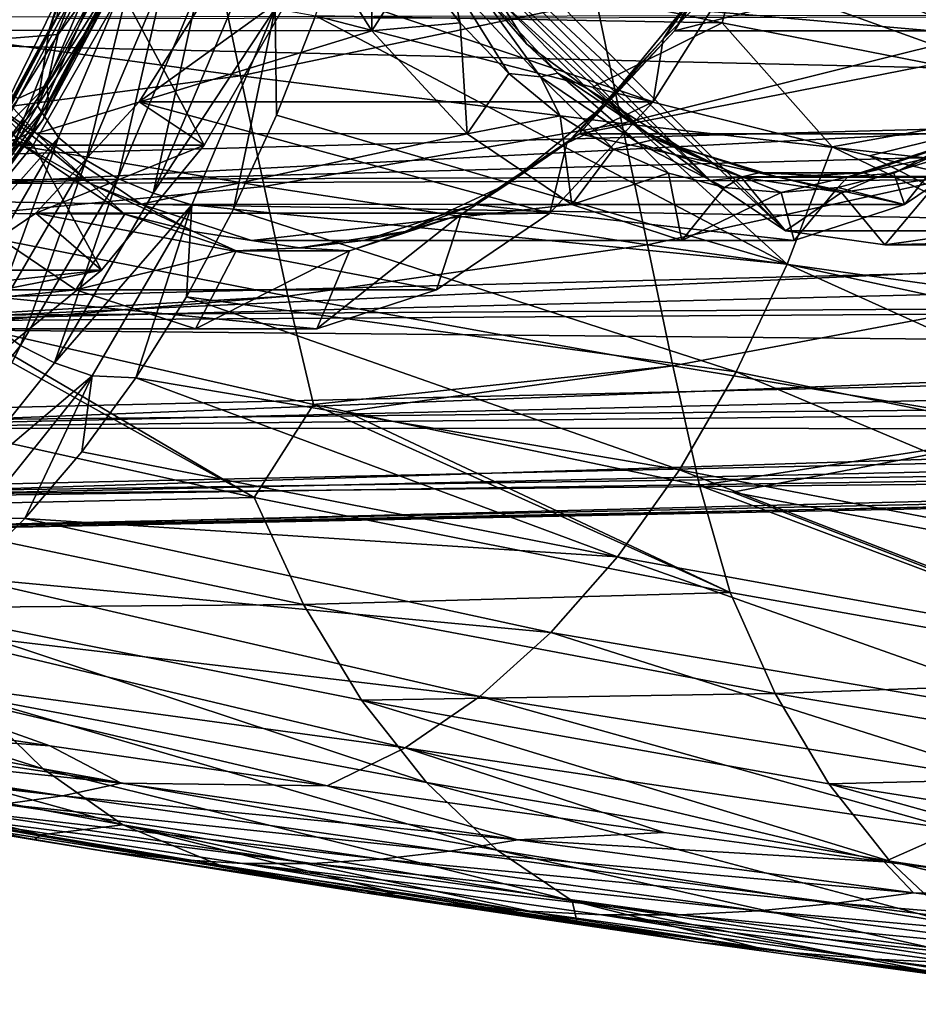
# Model space of a CAD drawing. Header units: metres. Extents: x -62 to 300, y -109 to 109.
# Tile 103 of 256: x 24 to 33, y -94 to -84. Entities that reach past the tile are written whole.
import ezdxf

# ---------------------------------------------------------------- set-up
doc = ezdxf.new("R2010")
doc.units = ezdxf.units.M
doc.layers.add('solid_500635', color=7, linetype='CONTINUOUS')

msp = doc.modelspace()

# ---------------------------------------------------------------- linework, layer by layer
at = {"layer": 'solid_500635'}
for points in [[(24.646788, -84.385506, 4.545814), (25.337812, -82.554573, 3.558927), (25.250578, -83.429726, 3.68351)], [(24.77327, -83.998627, 4.410795), (25.337812, -82.554573, 3.558927), (24.646788, -84.385506, 4.545814)], [(38.062653, -86.314171, 28.67207), (34.51215, -82.740311, 33.742714), (28.14929, -82.740311, 29.287392)], [(38.062653, -86.314171, 28.67207), (28.14929, -82.740311, 29.287392), (31.699795, -86.314171, 24.216747)], [(28.383381, -83.221199, 28.434488), (31.699795, -86.314171, 24.216747), (28.14929, -82.740311, 29.287392)], [(22.818331, -83.126686, 25.147108), (23.612333, -84.392159, 24.013153), (26.942467, -83.138008, 28.022276)], [(23.612333, -84.392159, 24.013153), (27.73641, -84.399872, 26.888407), (26.942467, -83.138008, 28.022276)], [(27.744911, -83.121071, 27.754183), (26.942467, -83.138008, 28.022276), (27.73641, -84.399872, 26.888407)], [(28.147234, -83.756805, 27.179607), (27.744911, -83.121071, 27.754183), (27.73641, -84.399872, 26.888407)], [(29.889837, -84.11628, 40.456066), (33.538845, -84.437927, 43.425495), (33.289509, -83.166878, 43.790745)], [(31.292679, -83.710655, 11.987574), (31.331141, -83.202194, 12.68758), (30.528751, -84.478302, 13.833512)], [(30.796749, -84.095879, 13.578398), (30.528751, -84.478302, 13.833512), (31.331141, -83.202194, 12.68758)], [(30.636055, -84.398514, 13.982238), (31.430618, -83.134857, 12.847486), (35.547192, -83.138008, 15.733454)], [(30.796749, -84.095879, 13.578398), (31.430618, -83.134857, 12.847486), (30.636055, -84.398514, 13.982238)], [(30.636055, -84.398514, 13.982238), (35.547192, -83.138008, 15.733454), (34.753246, -84.399872, 16.867323)], [(30.979019, -85.833725, 24.72794), (31.699795, -86.314171, 24.216747), (28.383381, -83.221199, 28.434488)], [(30.979019, -85.833725, 24.72794), (28.383381, -83.221199, 28.434488), (28.680281, -83.689995, 27.65114)], [(22.641668, -83.386475, 34.441448), (22.846645, -84.337013, 34.142784), (26.255924, -83.765671, 37.460541)], [(25.083406, -83.77272, 6.891631), (24.227348, -83.474434, 8.114206), (23.52545, -84.529396, 9.116622)], [(24.646788, -84.385506, 4.545814), (25.250578, -83.429726, 3.68351), (24.537428, -85.117943, 4.701996)], [(25.482019, -83.666817, 3.449745), (24.537428, -85.117943, 4.701996), (25.250578, -83.429726, 3.68351)], [(31.335079, -83.422096, 4.965612), (31.091747, -84.320305, 5.305248), (27.432596, -83.556847, 3.182485)], [(31.335079, -83.422096, 4.965612), (34.751957, -85.039726, 7.456728), (31.091747, -84.320305, 5.305248)], [(31.335079, -83.422096, 4.965612), (35.023136, -83.979614, 7.086268), (34.751957, -85.039726, 7.456728)], [(27.432596, -83.556847, 3.182485), (31.091747, -84.320305, 5.305248), (27.196894, -84.255043, 3.519104)], [(25.482019, -83.666817, 3.449745), (24.738401, -85.421814, 4.514268), (24.537428, -85.117943, 4.701996)], [(24.628922, -84.920509, 7.481295), (25.314499, -83.632179, 6.502191), (24.73291, -84.433304, 7.392191)], [(25.340849, -83.782646, 6.290159), (25.314499, -83.632179, 6.502191), (24.628922, -84.920509, 7.481295)], [(25.314499, -83.632179, 6.502191), (25.083406, -83.77272, 6.891631), (24.73291, -84.433304, 7.392191)], [(25.00087, -85.638229, 4.385262), (24.738401, -85.421814, 4.514268), (25.482019, -83.666817, 3.449745)], [(25.762518, -83.839256, 3.294926), (25.00087, -85.638229, 4.385262), (25.482019, -83.666817, 3.449745)], [(22.846645, -84.337013, 34.142784), (26.479578, -84.829559, 37.133465), (26.255924, -83.765671, 37.460541)], [(26.37007, -83.710869, 8.540977), (25.510006, -85.077805, 9.769276), (26.979918, -84.013763, 7.670024)], [(30.432247, -85.078186, 13.216397), (25.510006, -85.077805, 9.769276), (26.37007, -83.710869, 8.540977)], [(26.255924, -83.765671, 37.460541), (26.479578, -84.829559, 37.133465), (29.889837, -84.11628, 40.456066)], [(30.432247, -85.078186, 13.216397), (26.37007, -83.710869, 8.540977), (31.292679, -83.710655, 11.987574)], [(28.583361, -84.320724, 26.556755), (28.147234, -83.756805, 27.179607), (27.73641, -84.399872, 26.888407)], [(28.492945, -83.911659, 26.968056), (28.147234, -83.756805, 27.179607), (28.583361, -84.320724, 26.556755)], [(30.979019, -85.833725, 24.72794), (28.680281, -83.689995, 27.65114), (30.34383, -85.364487, 25.275345)], [(28.956308, -84.101585, 26.974125), (30.34383, -85.364487, 25.275345), (28.680281, -83.689995, 27.65114)], [(30.432247, -85.078186, 13.216397), (31.292679, -83.710655, 11.987574), (30.528751, -84.478302, 13.833512)], [(24.73291, -84.433304, 7.392191), (25.083406, -83.77272, 6.891631), (23.52545, -84.529396, 9.116622)], [(24.641199, -85.097389, 7.289363), (25.340849, -83.782646, 6.290159), (24.628922, -84.920509, 7.481295)], [(25.303444, -83.911827, 6.066095), (25.340849, -83.782646, 6.290159), (24.641199, -85.097389, 7.289363)], [(25.304863, -85.814224, 4.343472), (25.00087, -85.638229, 4.385262), (25.762518, -83.839256, 3.294926)], [(26.081169, -83.979469, 3.232149), (25.304863, -85.814224, 4.343472), (25.762518, -83.839256, 3.294926)], [(24.591709, -85.249245, 7.082557), (25.303444, -83.911827, 6.066095), (24.641199, -85.097389, 7.289363)], [(25.204834, -84.010902, 5.845302), (25.303444, -83.911827, 6.066095), (24.591709, -85.249245, 7.082557)], [(29.351307, -84.838257, 25.742188), (28.663027, -83.881165, 27.059038), (28.492945, -83.911659, 26.968056)], [(28.492945, -83.911659, 26.968056), (28.583361, -84.320724, 26.556755), (29.049089, -84.807404, 25.891624)], [(29.351307, -84.838257, 25.742188), (28.492945, -83.911659, 26.968056), (29.049089, -84.807404, 25.891624)], [(29.222441, -84.527245, 26.260454), (28.663027, -83.881165, 27.059038), (29.517952, -84.804054, 25.838079)], [(29.351307, -84.838257, 25.742188), (29.517952, -84.804054, 25.838079), (28.663027, -83.881165, 27.059038)], [(29.222441, -84.527245, 26.260454), (28.956308, -84.101585, 26.974125), (28.663027, -83.881165, 27.059038)], [(-1.116693, -84.554817, -12.259516), (-0.756004, -84.009323, -12.556113), (24.855572, -84.094559, 5.474096)], [(23.095901, -84.078651, 9.730081), (25.341614, -84.013763, 6.522871), (24.493191, -85.492897, 7.734545)], [(24.007668, -85.561462, 5.504189), (24.77327, -83.998627, 4.410795), (24.646788, -84.385506, 4.545814)], [(24.007668, -85.561462, 5.504189), (24.717741, -84.282684, 4.787086), (24.77327, -83.998627, 4.410795)], [(24.483835, -85.3657, 6.874997), (25.204834, -84.010902, 5.845302), (24.591709, -85.249245, 7.082557)], [(25.051756, -84.073097, 5.642854), (25.204834, -84.010902, 5.845302), (24.483835, -85.3657, 6.874997)], [(25.341614, -84.013763, 6.522871), (26.131495, -85.492897, 8.881699), (24.493191, -85.492897, 7.734545)], [(25.644892, -85.954567, 4.382288), (25.304863, -85.814224, 4.343472), (26.081169, -83.979469, 3.232149)], [(25.341614, -84.013763, 6.522871), (26.979918, -84.013763, 7.670024), (26.131495, -85.492897, 8.881699)], [(25.510006, -85.077805, 9.769276), (26.131495, -85.492897, 8.881699), (26.979918, -84.013763, 7.670024)], [(26.432711, -84.092354, 3.254483), (25.644892, -85.954567, 4.382288), (26.081169, -83.979469, 3.232149)], [(-1.116693, -84.554817, -12.259516), (24.855572, -84.094559, 5.474096), (24.127357, -85.464005, 6.514309)], [(22.637079, -84.565575, 10.385347), (23.095901, -84.078651, 9.730081), (24.493191, -85.492897, 7.734545)], [(24.32494, -85.438812, 6.680858), (24.127357, -85.464005, 6.514309), (24.855572, -84.094559, 5.474096)], [(24.32494, -85.438812, 6.680858), (24.855572, -84.094559, 5.474096), (25.051756, -84.073097, 5.642854)], [(24.32494, -85.438812, 6.680858), (25.051756, -84.073097, 5.642854), (24.483835, -85.3657, 6.874997)], [(26.811581, -84.183609, 3.35542), (25.644892, -85.954567, 4.382288), (26.432711, -84.092354, 3.254483)], [(26.479578, -84.829559, 37.133465), (30.130732, -85.284904, 40.102371), (29.889837, -84.11628, 40.456066)], [(29.80205, -84.952896, 25.766279), (30.34383, -85.364487, 25.275345), (28.956308, -84.101585, 26.974125)], [(29.80205, -84.952896, 25.766279), (28.956308, -84.101585, 26.974125), (29.222441, -84.527245, 26.260454)], [(29.889837, -84.11628, 40.456066), (30.130732, -85.284904, 40.102371), (33.538845, -84.437927, 43.425495)], [(30.796749, -84.095879, 13.578398), (30.636055, -84.398514, 13.982238), (29.963274, -85.113365, 14.768723)], [(30.796749, -84.095879, 13.578398), (29.963274, -85.113365, 14.768723), (30.528751, -84.478302, 13.833512)], [(44.412319, -84.229507, 42.634144), (44.829346, -85.022957, 42.03857), (12.952354, -84.282684, 21.5898)], [(55.252926, -84.229454, 27.152157), (24.717741, -84.282684, 4.787086), (23.883883, -85.861916, 5.977959)], [(54.835903, -85.022903, 27.747726), (55.252926, -84.229454, 27.152157), (23.883883, -85.861916, 5.977959)], [(26.811581, -84.183609, 3.35542), (26.015144, -86.064674, 4.495558), (25.644892, -85.954567, 4.382288)], [(26.811581, -84.183609, 3.35542), (26.413292, -86.105743, 4.639052), (26.015144, -86.064674, 4.495558)], [(26.811581, -84.183609, 3.35542), (26.825228, -85.206894, 4.0505), (26.413292, -86.105743, 4.639052)], [(26.811581, -84.183609, 3.35542), (27.196894, -84.255043, 3.519104), (26.825228, -85.206894, 4.0505)], [(44.829346, -85.022957, 42.03857), (13.786213, -85.861916, 20.398926), (12.952354, -84.282684, 21.5898)], [(24.007668, -85.561462, 5.504189), (23.883883, -85.861916, 5.977959), (24.717741, -84.282684, 4.787086)], [(31.71562, -86.632713, 7.09329), (26.825228, -85.206894, 4.0505), (27.196894, -84.255043, 3.519104)], [(31.091747, -84.320305, 5.305248), (29.850262, -84.939552, 5.101998), (27.196894, -84.255043, 3.519104)], [(31.71562, -86.632713, 7.09329), (27.196894, -84.255043, 3.519104), (29.850262, -84.939552, 5.101998)], [(28.583361, -84.320724, 26.556755), (27.73641, -84.399872, 26.888407), (28.64983, -85.38591, 25.583908)], [(29.049089, -84.807404, 25.891624), (28.583361, -84.320724, 26.556755), (28.64983, -85.38591, 25.583908)], [(31.091747, -84.320305, 5.305248), (32.145061, -85.509232, 6.479508), (29.850262, -84.939552, 5.101998)], [(31.091747, -84.320305, 5.305248), (34.751957, -85.039726, 7.456728), (32.145061, -85.509232, 6.479508)], [(22.846645, -84.337013, 34.142784), (23.057032, -85.282005, 33.830772), (26.479578, -84.829559, 37.133465)], [(23.612333, -84.392159, 24.013153), (24.526121, -85.381142, 22.708128), (27.73641, -84.399872, 26.888407)], [(24.126104, -85.113365, 23.105066), (24.526121, -85.381142, 22.708128), (23.612333, -84.392159, 24.013153)], [(23.795776, -86.011948, 5.761184), (24.646788, -84.385506, 4.545814), (24.537428, -85.117943, 4.701996)], [(24.007668, -85.561462, 5.504189), (24.646788, -84.385506, 4.545814), (23.795776, -86.011948, 5.761184)], [(24.526121, -85.381142, 22.708128), (28.64983, -85.38591, 25.583908), (27.73641, -84.399872, 26.888407)], [(29.721655, -85.385864, 15.288138), (30.636055, -84.398514, 13.982238), (34.753246, -84.399872, 16.867323)], [(29.963274, -85.113365, 14.768723), (30.636055, -84.398514, 13.982238), (29.721655, -85.385864, 15.288138)], [(29.721655, -85.385864, 15.288138), (34.753246, -84.399872, 16.867323), (33.839828, -85.38591, 18.171822)], [(24.351368, -85.047462, 7.937088), (24.73291, -84.433304, 7.392191), (23.52545, -84.529396, 9.116622)], [(24.628922, -84.920509, 7.481295), (24.73291, -84.433304, 7.392191), (24.351368, -85.047462, 7.937088)], [(30.432247, -85.078186, 13.216397), (30.528751, -84.478302, 13.833512), (29.605341, -85.47538, 15.152279)], [(29.963274, -85.113365, 14.768723), (29.605341, -85.47538, 15.152279), (30.528751, -84.478302, 13.833512)], [(30.130732, -85.284904, 40.102371), (33.795452, -85.702385, 43.046917), (33.538845, -84.437927, 43.425495)], [(22.155241, -84.967934, 11.073483), (22.637079, -84.565575, 10.385347), (24.493191, -85.492897, 7.734545)], [(29.80205, -84.952896, 25.766279), (29.222441, -84.527245, 26.260454), (29.517952, -84.804054, 25.838079)], [(30.292713, -85.474098, 24.39772), (29.517952, -84.804054, 25.838079), (29.351307, -84.838257, 25.742188)], [(29.80205, -84.952896, 25.766279), (29.517952, -84.804054, 25.838079), (30.455585, -85.437347, 24.498999)], [(30.292713, -85.474098, 24.39772), (30.455585, -85.437347, 24.498999), (29.517952, -84.804054, 25.838079)], [(23.057032, -85.282005, 33.830772), (26.70752, -85.888382, 36.79361), (26.479578, -84.829559, 37.133465)], [(26.479578, -84.829559, 37.133465), (26.70752, -85.888382, 36.79361), (30.130732, -85.284904, 40.102371)], [(29.539938, -85.212158, 25.19062), (29.049089, -84.807404, 25.891624), (28.64983, -85.38591, 25.583908)], [(29.351307, -84.838257, 25.742188), (29.049089, -84.807404, 25.891624), (29.539938, -85.212158, 25.19062)], [(29.351307, -84.838257, 25.742188), (29.539938, -85.212158, 25.19062), (30.051178, -85.531075, 24.460493)], [(30.292713, -85.474098, 24.39772), (29.351307, -84.838257, 25.742188), (30.051178, -85.531075, 24.460493)], [(21.653515, -85.284988, 11.790022), (22.155241, -84.967934, 11.073483), (24.493191, -85.492897, 7.734545)], [(23.840727, -86.016258, 8.606955), (24.628922, -84.920509, 7.481295), (23.945099, -85.605919, 8.517301)], [(24.641199, -85.097389, 7.289363), (24.628922, -84.920509, 7.481295), (23.840727, -86.016258, 8.606955)], [(24.628922, -84.920509, 7.481295), (24.351368, -85.047462, 7.937088), (23.945099, -85.605919, 8.517301)], [(30.694342, -85.516144, 24.491957), (30.34383, -85.364487, 25.275345), (29.80205, -84.952896, 25.766279)], [(30.694342, -85.516144, 24.491957), (29.80205, -84.952896, 25.766279), (30.455585, -85.437347, 24.498999)], [(31.71562, -86.632713, 7.09329), (29.850262, -84.939552, 5.101998), (32.145061, -85.509232, 6.479508)], [(44.829346, -85.022957, 42.03857), (45.284451, -85.750015, 41.388611), (13.786213, -85.861916, 20.398926)], [(54.380802, -85.749969, 28.397678), (54.835903, -85.022903, 27.747726), (23.883883, -85.861916, 5.977959)], [(25.510006, -85.077805, 9.769276), (24.519949, -86.146568, 11.183225), (26.131495, -85.492897, 8.881699)], [(29.442335, -86.146797, 14.630138), (24.519949, -86.146568, 11.183225), (25.510006, -85.077805, 9.769276)], [(29.442335, -86.146797, 14.630138), (25.510006, -85.077805, 9.769276), (30.432247, -85.078186, 13.216397)], [(29.442335, -86.146797, 14.630138), (30.432247, -85.078186, 13.216397), (29.605341, -85.47538, 15.152279)], [(34.751957, -85.039726, 7.456728), (32.504375, -85.596565, 6.695921), (32.145061, -85.509232, 6.479508)], [(34.751957, -85.039726, 7.456728), (35.15892, -86.22612, 8.300906), (32.504375, -85.596565, 6.695921)], [(23.795776, -86.011948, 5.761184), (24.537428, -85.117943, 4.701996), (23.673357, -86.61219, 5.936016)], [(24.738401, -85.421814, 4.514268), (23.673357, -86.61219, 5.936016), (24.537428, -85.117943, 4.701996)], [(23.836781, -86.215729, 8.438192), (24.641199, -85.097389, 7.289363), (23.840727, -86.016258, 8.606955)], [(24.591709, -85.249245, 7.082557), (24.641199, -85.097389, 7.289363), (23.836781, -86.215729, 8.438192)], [(25.04826, -85.86306, 21.788092), (24.526121, -85.381142, 22.708128), (24.126104, -85.113365, 23.105066)], [(25.04826, -85.86306, 21.788092), (24.126104, -85.113365, 23.105066), (24.35862, -85.470612, 22.645372)], [(29.963274, -85.113365, 14.768723), (29.721655, -85.385864, 15.288138), (29.041119, -85.86306, 16.085697)], [(29.963274, -85.113365, 14.768723), (29.041119, -85.86306, 16.085697), (29.605341, -85.47538, 15.152279)], [(23.773363, -86.386978, 8.251276), (24.591709, -85.249245, 7.082557), (23.836781, -86.215729, 8.438192)], [(24.483835, -85.3657, 6.874997), (24.591709, -85.249245, 7.082557), (23.773363, -86.386978, 8.251276)], [(31.71562, -86.632713, 7.09329), (26.413292, -86.105743, 4.639052), (26.825228, -85.206894, 4.0505)], [(29.539938, -85.212158, 25.19062), (28.64983, -85.38591, 25.583908), (29.651617, -86.062531, 24.153206)], [(30.051178, -85.531075, 24.460493), (29.539938, -85.212158, 25.19062), (29.651617, -86.062531, 24.153206)], [(21.136131, -85.514015, 12.528924), (21.653515, -85.284988, 11.790022), (24.493191, -85.492897, 7.734545)], [(23.057032, -85.282005, 33.830772), (23.268993, -86.220924, 33.501667), (26.70752, -85.888382, 36.79361)], [(23.654806, -86.518318, 8.05897), (24.483835, -85.3657, 6.874997), (23.773363, -86.386978, 8.251276)], [(24.32494, -85.438812, 6.680858), (24.483835, -85.3657, 6.874997), (23.654806, -86.518318, 8.05897)], [(26.70752, -85.888382, 36.79361), (30.3759, -86.448547, 39.73632), (30.130732, -85.284904, 40.102371)], [(30.130732, -85.284904, 40.102371), (30.3759, -86.448547, 39.73632), (33.795452, -85.702385, 43.046917)], [(30.979019, -85.833725, 24.72794), (30.34383, -85.364487, 25.275345), (31.275583, -85.799843, 23.944666)], [(30.694342, -85.516144, 24.491957), (31.275583, -85.799843, 23.944666), (30.34383, -85.364487, 25.275345)], [(24.738401, -85.421814, 4.514268), (23.846132, -86.951874, 5.790578), (23.673357, -86.61219, 5.936016)], [(24.08675, -87.206642, 5.692831), (23.846132, -86.951874, 5.790578), (24.738401, -85.421814, 4.514268)], [(25.00087, -85.638229, 4.385262), (24.08675, -87.206642, 5.692831), (24.738401, -85.421814, 4.514268)], [(24.526121, -85.381142, 22.708128), (25.528763, -86.060226, 21.276209), (28.64983, -85.38591, 25.583908)], [(25.04826, -85.86306, 21.788092), (25.528763, -86.060226, 21.276209), (24.526121, -85.381142, 22.708128)], [(25.528763, -86.060226, 21.276209), (29.651617, -86.062531, 24.153206), (28.64983, -85.38591, 25.583908)], [(28.718742, -86.063065, 16.720446), (29.721655, -85.385864, 15.288138), (32.838039, -86.062531, 19.602524)], [(29.041119, -85.86306, 16.085697), (29.721655, -85.385864, 15.288138), (28.718742, -86.063065, 16.720446)], [(29.721655, -85.385864, 15.288138), (33.839828, -85.38591, 18.171822), (32.838039, -86.062531, 19.602524)], [(31.285105, -85.797523, 22.980438), (30.455585, -85.437347, 24.498999), (30.292713, -85.474098, 24.39772)], [(30.694342, -85.516144, 24.491957), (30.455585, -85.437347, 24.498999), (31.444, -85.759476, 23.087395)], [(31.285105, -85.797523, 22.980438), (31.444, -85.759476, 23.087395), (30.455585, -85.437347, 24.498999)], [(33.512993, -85.516144, 20.466503), (32.449535, -85.759476, 21.65134), (33.43795, -85.437347, 20.239738)], [(33.287075, -85.474098, 20.121328), (33.43795, -85.437347, 20.239738), (32.449535, -85.759476, 21.65134)], [(33.263454, -85.531075, 19.872889), (32.838039, -86.062531, 19.602524), (33.839828, -85.38591, 18.171822)], [(21.136131, -85.514015, 12.528924), (24.493191, -85.492897, 7.734545), (23.510683, -86.692307, 9.137711)], [(24.493191, -85.492897, 7.734545), (25.148989, -86.692307, 10.284863), (23.510683, -86.692307, 9.137711)], [(23.817705, -86.146797, 22.662943), (25.37114, -86.156387, 21.199345), (24.35862, -85.470612, 22.645372)], [(25.04826, -85.86306, 21.788092), (24.35862, -85.470612, 22.645372), (25.37114, -86.156387, 21.199345)], [(24.493191, -85.492897, 7.734545), (26.131495, -85.492897, 8.881699), (25.148989, -86.692307, 10.284863)], [(24.519949, -86.146568, 11.183225), (25.148989, -86.692307, 10.284863), (26.131495, -85.492897, 8.881699)], [(29.442335, -86.146797, 14.630138), (29.605341, -85.47538, 15.152279), (28.592546, -86.159248, 16.598698)], [(29.041119, -85.86306, 16.085697), (28.592546, -86.159248, 16.598698), (29.605341, -85.47538, 15.152279)], [(30.577887, -85.761093, 23.708277), (30.051178, -85.531075, 24.460493), (29.651617, -86.062531, 24.153206)], [(30.292713, -85.474098, 24.39772), (30.051178, -85.531075, 24.460493), (30.577887, -85.761093, 23.708277)], [(30.292713, -85.474098, 24.39772), (30.577887, -85.761093, 23.708277), (31.11499, -85.899994, 22.941214)], [(31.285105, -85.797523, 22.980438), (30.292713, -85.474098, 24.39772), (31.11499, -85.899994, 22.941214)], [(31.629131, -85.802109, 23.156937), (31.275583, -85.799843, 23.944666), (30.694342, -85.516144, 24.491957)], [(31.629131, -85.802109, 23.156937), (30.694342, -85.516144, 24.491957), (31.444, -85.759476, 23.087395)], [(36.749866, -87.730186, 10.044615), (31.71562, -86.632713, 7.09329), (32.145061, -85.509232, 6.479508)], [(36.749866, -87.730186, 10.044615), (32.145061, -85.509232, 6.479508), (32.504375, -85.596565, 6.695921)], [(33.287075, -85.474098, 20.121328), (32.294685, -85.797523, 21.538609), (32.736744, -85.761093, 20.625105)], [(33.287075, -85.474098, 20.121328), (32.449535, -85.759476, 21.65134), (32.294685, -85.797523, 21.538609)], [(33.512993, -85.516144, 20.466503), (32.578205, -85.802109, 21.801523), (32.449535, -85.759476, 21.65134)], [(33.512993, -85.516144, 20.466503), (33.197506, -85.799843, 21.199877), (32.578205, -85.802109, 21.801523)], [(33.287075, -85.474098, 20.121328), (32.736744, -85.761093, 20.625105), (33.263454, -85.531075, 19.872889)], [(33.263454, -85.531075, 19.872889), (32.736744, -85.761093, 20.625105), (32.838039, -86.062531, 19.602524)], [(24.37298, -87.413834, 5.676452), (24.08675, -87.206642, 5.692831), (25.00087, -85.638229, 4.385262)], [(25.304863, -85.814224, 4.343472), (24.37298, -87.413834, 5.676452), (25.00087, -85.638229, 4.385262)], [(36.749866, -87.730186, 10.044615), (32.504375, -85.596565, 6.695921), (35.15892, -86.22612, 8.300906)], [(30.3759, -86.448547, 39.73632), (34.057667, -86.961655, 42.65657), (33.795452, -85.702385, 43.046917)], [(45.284451, -85.750015, 41.388611), (45.77417, -86.405159, 40.68922), (13.786213, -85.861916, 20.398926)], [(54.380802, -85.749969, 28.397678), (23.883883, -85.861916, 5.977959), (22.912306, -87.180328, 7.365514)], [(53.891087, -86.405113, 29.097063), (54.380802, -85.749969, 28.397678), (22.912306, -87.180328, 7.365514)], [(24.699154, -87.578133, 5.735083), (24.37298, -87.413834, 5.676452), (25.304863, -85.814224, 4.343472)], [(25.644892, -85.954567, 4.382288), (24.699154, -87.578133, 5.735083), (25.304863, -85.814224, 4.343472)], [(30.577887, -85.761093, 23.708277), (29.651617, -86.062531, 24.153206), (30.707661, -86.4067, 22.64502)], [(31.11499, -85.899994, 22.941214), (30.577887, -85.761093, 23.708277), (30.707661, -86.4067, 22.64502)], [(30.979019, -85.833725, 24.72794), (31.275583, -85.799843, 23.944666), (31.699795, -86.314171, 24.216747)], [(31.285105, -85.797523, 22.980438), (31.11499, -85.899994, 22.941214), (31.657316, -85.946449, 22.166691)], [(31.275583, -85.799843, 23.944666), (32.236546, -85.946449, 22.572271), (31.699795, -86.314171, 24.216747)], [(31.629131, -85.802109, 23.156937), (32.236546, -85.946449, 22.572271), (31.275583, -85.799843, 23.944666)], [(32.294685, -85.797523, 21.538609), (31.444, -85.759476, 23.087395), (31.285105, -85.797523, 22.980438)], [(32.294685, -85.797523, 21.538609), (31.285105, -85.797523, 22.980438), (31.657316, -85.946449, 22.166691)], [(31.629131, -85.802109, 23.156937), (31.444, -85.759476, 23.087395), (32.449535, -85.759476, 21.65134)], [(32.294685, -85.797523, 21.538609), (32.449535, -85.759476, 21.65134), (31.444, -85.759476, 23.087395)], [(32.578205, -85.802109, 21.801523), (31.629131, -85.802109, 23.156937), (32.449535, -85.759476, 21.65134)], [(32.578205, -85.802109, 21.801523), (32.236546, -85.946449, 22.572271), (31.629131, -85.802109, 23.156937)], [(32.294685, -85.797523, 21.538609), (31.657316, -85.946449, 22.166691), (32.199642, -85.899994, 21.392168)], [(32.736744, -85.761093, 20.625105), (32.199642, -85.899994, 21.392168), (32.838039, -86.062531, 19.602524)], [(32.294685, -85.797523, 21.538609), (32.199642, -85.899994, 21.392168), (32.736744, -85.761093, 20.625105)], [(32.236546, -85.946449, 22.572271), (33.197506, -85.799843, 21.199877), (32.649033, -86.449997, 22.861097)], [(32.578205, -85.802109, 21.801523), (33.197506, -85.799843, 21.199877), (32.236546, -85.946449, 22.572271)], [(33.197506, -85.799843, 21.199877), (33.598267, -86.314171, 21.505447), (32.649033, -86.449997, 22.861097)], [(45.77417, -86.405159, 40.68922), (14.75779, -87.180328, 19.01137), (13.786213, -85.861916, 20.398926)], [(23.268993, -86.220924, 33.501667), (26.934448, -86.942093, 36.436394), (26.70752, -85.888382, 36.79361)], [(26.031075, -86.322189, 20.384485), (25.528763, -86.060226, 21.276209), (25.04826, -85.86306, 21.788092)], [(26.031075, -86.322189, 20.384485), (25.04826, -85.86306, 21.788092), (25.37114, -86.156387, 21.199345)], [(26.70752, -85.888382, 36.79361), (26.934448, -86.942093, 36.436394), (30.3759, -86.448547, 39.73632)], [(29.041119, -85.86306, 16.085697), (28.718742, -86.063065, 16.720446), (28.058304, -86.322189, 17.489304)], [(29.041119, -85.86306, 16.085697), (28.058304, -86.322189, 17.489304), (28.592546, -86.159248, 16.598698)], [(31.657316, -85.946449, 22.166691), (31.11499, -85.899994, 22.941214), (30.707661, -86.4067, 22.64502)], [(32.199642, -85.899994, 21.392168), (31.657316, -85.946449, 22.166691), (31.781998, -86.4067, 21.11071)], [(32.199642, -85.899994, 21.392168), (31.781998, -86.4067, 21.11071), (32.838039, -86.062531, 19.602524)], [(26.015144, -86.064674, 4.495558), (24.699154, -87.578133, 5.735083), (25.644892, -85.954567, 4.382288)], [(31.657316, -85.946449, 22.166691), (30.707661, -86.4067, 22.64502), (31.781998, -86.4067, 21.11071)], [(32.236546, -85.946449, 22.572271), (32.649033, -86.449997, 22.861097), (31.699795, -86.314171, 24.216747)], [(26.015144, -86.064674, 4.495558), (25.059294, -87.704674, 5.862818), (24.699154, -87.578133, 5.735083)], [(26.015144, -86.064674, 4.495558), (25.478533, -87.723221, 5.974355), (25.059294, -87.704674, 5.862818)], [(26.015144, -86.064674, 4.495558), (25.963419, -86.946213, 5.281732), (25.478533, -87.723221, 5.974355)], [(25.528763, -86.060226, 21.276209), (26.585854, -86.40612, 19.766525), (29.651617, -86.062531, 24.153206)], [(26.031075, -86.322189, 20.384485), (26.585854, -86.40612, 19.766525), (25.528763, -86.060226, 21.276209)], [(26.015144, -86.064674, 4.495558), (26.413292, -86.105743, 4.639052), (25.963419, -86.946213, 5.281732)], [(31.22662, -87.666008, 7.79198), (25.963419, -86.946213, 5.281732), (26.413292, -86.105743, 4.639052)], [(31.71562, -86.632713, 7.09329), (31.22662, -87.666008, 7.79198), (26.413292, -86.105743, 4.639052)], [(26.585854, -86.40612, 19.766525), (30.707661, -86.4067, 22.64502), (29.651617, -86.062531, 24.153206)], [(27.661421, -86.407082, 18.230455), (28.718742, -86.063065, 16.720446), (31.781998, -86.4067, 21.11071)], [(28.058304, -86.322189, 17.489304), (28.718742, -86.063065, 16.720446), (27.661421, -86.407082, 18.230455)], [(28.718742, -86.063065, 16.720446), (32.838039, -86.062531, 19.602524), (31.781998, -86.4067, 21.11071)], [(23.817705, -86.146797, 22.662943), (19.98114, -86.880089, 17.665314), (24.903387, -86.880081, 21.112429)], [(23.268993, -86.220924, 33.501667), (23.503387, -87.13887, 33.131702), (26.934448, -86.942093, 36.436394)], [(24.519949, -86.146568, 11.183225), (23.433918, -86.880089, 12.734238), (25.148989, -86.692307, 10.284863)], [(28.356653, -86.880081, 16.180653), (23.433918, -86.880089, 12.734238), (24.519949, -86.146568, 11.183225)], [(23.817705, -86.146797, 22.662943), (24.903387, -86.880081, 21.112429), (25.37114, -86.156387, 21.199345)], [(28.356653, -86.880081, 16.180653), (24.519949, -86.146568, 11.183225), (29.442335, -86.146797, 14.630138)], [(24.903387, -86.880081, 21.112429), (26.438644, -86.505692, 19.674788), (25.37114, -86.156387, 21.199345)], [(26.031075, -86.322189, 20.384485), (25.37114, -86.156387, 21.199345), (26.438644, -86.505692, 19.674788)], [(27.212173, -87.253075, 17.815142), (28.592546, -86.159248, 16.598698), (27.524809, -86.50666, 18.123585)], [(27.212173, -87.253075, 17.815142), (28.356653, -86.880081, 16.180653), (28.592546, -86.159248, 16.598698)], [(28.058304, -86.322189, 17.489304), (27.524809, -86.50666, 18.123585), (28.592546, -86.159248, 16.598698)], [(28.356653, -86.880081, 16.180653), (29.442335, -86.146797, 14.630138), (28.592546, -86.159248, 16.598698)], [(38.062653, -86.314171, 28.67207), (31.699795, -86.314171, 24.216747), (32.649033, -86.449997, 22.861097)], [(39.01189, -86.449997, 27.31642), (32.649033, -86.449997, 22.861097), (33.598267, -86.314171, 21.505447)], [(39.01189, -86.449997, 27.31642), (38.062653, -86.314171, 28.67207), (32.649033, -86.449997, 22.861097)], [(45.77417, -86.405159, 40.68922), (46.294777, -86.983391, 39.945717), (14.75779, -87.180328, 19.01137)], [(53.370483, -86.983353, 29.840563), (53.891087, -86.405113, 29.097063), (22.912306, -87.180328, 7.365514)], [(27.044689, -86.476799, 18.936895), (26.585854, -86.40612, 19.766525), (26.031075, -86.322189, 20.384485)], [(27.044689, -86.476799, 18.936895), (26.031075, -86.322189, 20.384485), (26.438644, -86.505692, 19.674788)], [(26.585854, -86.40612, 19.766525), (27.661421, -86.407082, 18.230455), (30.707661, -86.4067, 22.64502)], [(27.044689, -86.476799, 18.936895), (27.661421, -86.407082, 18.230455), (26.585854, -86.40612, 19.766525)], [(28.058304, -86.322189, 17.489304), (27.661421, -86.407082, 18.230455), (27.044689, -86.476799, 18.936895)], [(28.058304, -86.322189, 17.489304), (27.044689, -86.476799, 18.936895), (27.524809, -86.50666, 18.123585)], [(27.661421, -86.407082, 18.230455), (31.781998, -86.4067, 21.11071), (30.707661, -86.4067, 22.64502)], [(27.044689, -86.476799, 18.936895), (26.438644, -86.505692, 19.674788), (27.524809, -86.50666, 18.123585)], [(26.934448, -86.942093, 36.436394), (30.619713, -87.60775, 39.353424), (30.3759, -86.448547, 39.73632)], [(30.3759, -86.448547, 39.73632), (30.619713, -87.60775, 39.353424), (34.057667, -86.961655, 42.65657)], [(24.903387, -86.880081, 21.112429), (26.047869, -87.253075, 19.477942), (26.438644, -86.505692, 19.674788)], [(26.047869, -87.253075, 19.477942), (27.524809, -86.50666, 18.123585), (26.438644, -86.505692, 19.674788)], [(26.047869, -87.253075, 19.477942), (27.212173, -87.253075, 17.815142), (27.524809, -86.50666, 18.123585)], [(22.289402, -87.253098, 14.368774), (24.061951, -87.576057, 11.837312), (25.148989, -86.692307, 10.284863)], [(23.433918, -86.880089, 12.734238), (22.289402, -87.253098, 14.368774), (25.148989, -86.692307, 10.284863)], [(23.510683, -86.692307, 9.137711), (25.148989, -86.692307, 10.284863), (24.061951, -87.576057, 11.837312)], [(36.302822, -88.704933, 10.683608), (31.22662, -87.666008, 7.79198), (31.71562, -86.632713, 7.09329)], [(36.749866, -87.730186, 10.044615), (36.302822, -88.704933, 10.683608), (31.71562, -86.632713, 7.09329)], [(24.903387, -86.880081, 21.112429), (19.98114, -86.880089, 17.665314), (21.125656, -87.253098, 16.030777)], [(24.903387, -86.880081, 21.112429), (21.125656, -87.253098, 16.030777), (26.047869, -87.253075, 19.477942)], [(27.212173, -87.253075, 17.815142), (22.289402, -87.253098, 14.368774), (23.433918, -86.880089, 12.734238)], [(27.212173, -87.253075, 17.815142), (23.433918, -86.880089, 12.734238), (28.356653, -86.880081, 16.180653)], [(26.934448, -86.942093, 36.436394), (23.503387, -87.13887, 33.131702), (23.775095, -87.203232, 33.347454)], [(26.934448, -86.942093, 36.436394), (23.775095, -87.203232, 33.347454), (27.179279, -87.978378, 36.037746)], [(30.68294, -88.603012, 8.568624), (25.478533, -87.723221, 5.974355), (25.963419, -86.946213, 5.281732)], [(31.22662, -87.666008, 7.79198), (30.68294, -88.603012, 8.568624), (25.963419, -86.946213, 5.281732)], [(26.934448, -86.942093, 36.436394), (27.179279, -87.978378, 36.037746), (30.619713, -87.60775, 39.353424)], [(30.619713, -87.60775, 39.353424), (34.321255, -88.216995, 42.251522), (34.057667, -86.961655, 42.65657)], [(46.294777, -86.983391, 39.945717), (46.842308, -87.480316, 39.163761), (14.75779, -87.180328, 19.01137)], [(53.370483, -86.983353, 29.840563), (22.912306, -87.180328, 7.365514), (21.829514, -88.20195, 8.911902)], [(52.822952, -87.480286, 30.622515), (53.370483, -86.983353, 29.840563), (21.829514, -88.20195, 8.911902)], [(23.503387, -87.13887, 33.131702), (22.088531, -87.866562, 31.04237), (26.60977, -88.868439, 34.743187)], [(23.775095, -87.203232, 33.347454), (23.503387, -87.13887, 33.131702), (26.60977, -88.868439, 34.743187)], [(46.842308, -87.480316, 39.163761), (15.840583, -88.20195, 17.464981), (14.75779, -87.180328, 19.01137)], [(26.047869, -87.253075, 19.477942), (21.125656, -87.253098, 16.030777), (22.289402, -87.253098, 14.368774)], [(26.047869, -87.253075, 19.477942), (22.289402, -87.253098, 14.368774), (27.212173, -87.253075, 17.815142)], [(24.37298, -87.413834, 5.676452), (23.30855, -88.73877, 7.198141), (24.08675, -87.206642, 5.692831)], [(27.179279, -87.978378, 36.037746), (23.775095, -87.203232, 33.347454), (26.60977, -88.868439, 34.743187)], [(23.618879, -88.92292, 7.279426), (23.30855, -88.73877, 7.198141), (24.37298, -87.413834, 5.676452)], [(24.699154, -87.578133, 5.735083), (23.618879, -88.92292, 7.279426), (24.37298, -87.413834, 5.676452)], [(46.842308, -87.480316, 39.163761), (47.412598, -87.892159, 38.349304), (15.840583, -88.20195, 17.464981)], [(52.252666, -87.892128, 31.436968), (52.822952, -87.480286, 30.622515), (21.829514, -88.20195, 8.911902)], [(25.059294, -87.704674, 5.862818), (23.618879, -88.92292, 7.279426), (24.699154, -87.578133, 5.735083)], [(30.619713, -87.60775, 39.353424), (27.179279, -87.978378, 36.037746), (27.487219, -88.045639, 36.279961)], [(30.619713, -87.60775, 39.353424), (27.487219, -88.045639, 36.279961), (30.876116, -88.754417, 38.933338)], [(30.619713, -87.60775, 39.353424), (30.876116, -88.754417, 38.933338), (34.321255, -88.216995, 42.251522)], [(25.059294, -87.704674, 5.862818), (23.96763, -89.06311, 7.423444), (23.618879, -88.92292, 7.279426)], [(25.059294, -87.704674, 5.862818), (24.415316, -89.07048, 7.492859), (23.96763, -89.06311, 7.423444)], [(25.059294, -87.704674, 5.862818), (24.961782, -88.43222, 6.71242), (24.415316, -89.07048, 7.492859)], [(25.059294, -87.704674, 5.862818), (25.478533, -87.723221, 5.974355), (24.961782, -88.43222, 6.71242)], [(30.089342, -89.437691, 9.416431), (24.961782, -88.43222, 6.71242), (25.478533, -87.723221, 5.974355)], [(30.68294, -88.603012, 8.568624), (30.089342, -89.437691, 9.416431), (25.478533, -87.723221, 5.974355)], [(35.79866, -89.588638, 11.40394), (30.68294, -88.603012, 8.568624), (31.22662, -87.666008, 7.79198)], [(36.302822, -88.704933, 10.683608), (35.79866, -89.588638, 11.40394), (31.22662, -87.666008, 7.79198)], [(47.412598, -87.892159, 38.349304), (48.001305, -88.215767, 37.508541), (15.840583, -88.20195, 17.464981)], [(52.252666, -87.892128, 31.436968), (21.829514, -88.20195, 8.911902), (20.665037, -88.898926, 10.574945)], [(51.66396, -88.215744, 32.277725), (52.252666, -87.892128, 31.436968), (20.665037, -88.898926, 10.574945)], [(26.60977, -88.868439, 34.743187), (22.088531, -87.866562, 31.04237), (22.608639, -88.954208, 30.287775)], [(27.179279, -87.978378, 36.037746), (26.60977, -88.868439, 34.743187), (31.169888, -89.780235, 38.418358)], [(27.487219, -88.045639, 36.279961), (27.179279, -87.978378, 36.037746), (31.169888, -89.780235, 38.418358)], [(30.876116, -88.754417, 38.933338), (27.487219, -88.045639, 36.279961), (31.169888, -89.780235, 38.418358)], [(48.001305, -88.215767, 37.508541), (17.005058, -88.898926, 15.801938), (15.840583, -88.20195, 17.464981)], [(48.001305, -88.215767, 37.508541), (48.603951, -88.448692, 36.647877), (17.005058, -88.898926, 15.801938)], [(51.061317, -88.448677, 33.13839), (51.66396, -88.215744, 32.277725), (20.665037, -88.898926, 10.574945)], [(34.321255, -88.216995, 42.251522), (30.876116, -88.754417, 38.933338), (31.192616, -88.817665, 39.180027)], [(34.321255, -88.216995, 42.251522), (31.192616, -88.817665, 39.180027), (34.593361, -89.465508, 41.818913)], [(48.603951, -88.448692, 36.647877), (49.215946, -88.589165, 35.773853), (17.005058, -88.898926, 15.801938)], [(51.061317, -88.448677, 33.13839), (20.665037, -88.898926, 10.574945), (19.450642, -89.252228, 12.309281)], [(50.449322, -88.589157, 34.012409), (51.061317, -88.448677, 33.13839), (19.450642, -89.252228, 12.309281)], [(30.089342, -89.437691, 9.416431), (24.415316, -89.07048, 7.492859), (24.961782, -88.43222, 6.71242)], [(49.215946, -88.589165, 35.773853), (18.219454, -89.252228, 14.067601), (17.005058, -88.898926, 15.801938)], [(49.215946, -88.589165, 35.773853), (49.832634, -88.636101, 34.893131), (18.219454, -89.252228, 14.067601)], [(49.832634, -88.636101, 34.893131), (19.450642, -89.252228, 12.309281), (18.219454, -89.252228, 14.067601)], [(49.832634, -88.636101, 34.893131), (50.449322, -88.589157, 34.012409), (19.450642, -89.252228, 12.309281)], [(35.243973, -90.372963, 12.196225), (30.089342, -89.437691, 9.416431), (30.68294, -88.603012, 8.568624)], [(35.79866, -89.588638, 11.40394), (35.243973, -90.372963, 12.196225), (30.68294, -88.603012, 8.568624)], [(30.876116, -88.754417, 38.933338), (31.169888, -89.780235, 38.418358), (35.768753, -90.599846, 42.068317)], [(31.192616, -88.817665, 39.180027), (30.876116, -88.754417, 38.933338), (35.768753, -90.599846, 42.068317)], [(34.593361, -89.465508, 41.818913), (31.192616, -88.817665, 39.180027), (35.768753, -90.599846, 42.068317)], [(26.60977, -88.868439, 34.743187), (22.608639, -88.954208, 30.287775), (27.082619, -89.893593, 34.047512)], [(27.082619, -89.893593, 34.047512), (22.608639, -88.954208, 30.287775), (23.206636, -89.927315, 29.428141)], [(31.169888, -89.780235, 38.418358), (26.60977, -88.868439, 34.743187), (27.082619, -89.893593, 34.047512)], [(23.96763, -89.06311, 7.423444), (24.415316, -89.07048, 7.492859), (23.841236, -89.635178, 8.312654)], [(29.450556, -90.164055, 10.32865), (23.841236, -89.635178, 8.312654), (24.415316, -89.07048, 7.492859)], [(30.089342, -89.437691, 9.416431), (29.450556, -90.164055, 10.32865), (24.415316, -89.07048, 7.492859)], [(34.644661, -91.050392, 13.052026), (29.450556, -90.164055, 10.32865), (30.089342, -89.437691, 9.416431)], [(35.243973, -90.372963, 12.196225), (34.644661, -91.050392, 13.052026), (30.089342, -89.437691, 9.416431)], [(28.771305, -90.776115, 11.298533), (23.242971, -90.122375, 9.16691), (23.841236, -89.635178, 8.312654)], [(29.450556, -90.164055, 10.32865), (28.771305, -90.776115, 11.298533), (23.841236, -89.635178, 8.312654)], [(31.169888, -89.780235, 38.418358), (27.082619, -89.893593, 34.047512), (31.598911, -90.747879, 37.775875)], [(35.768753, -90.599846, 42.068317), (31.169888, -89.780235, 38.418358), (31.598911, -90.747879, 37.775875)], [(19.527985, -89.86451, 24.563816), (20.292751, -90.617706, 23.473961), (24.590044, -91.467995, 27.458147)], [(23.870844, -90.770103, 28.479584), (19.527985, -89.86451, 24.563816), (24.590044, -91.467995, 27.458147)], [(27.082619, -89.893593, 34.047512), (23.206636, -89.927315, 29.428141), (27.637611, -90.81028, 33.245182)], [(31.598911, -90.747879, 37.775875), (27.082619, -89.893593, 34.047512), (27.637611, -90.81028, 33.245182)], [(23.206636, -89.927315, 29.428141), (23.870844, -90.770103, 28.479584), (28.260405, -91.600471, 32.355732)], [(27.637611, -90.81028, 33.245182), (23.206636, -89.927315, 29.428141), (28.260405, -91.600471, 32.355732)], [(28.05633, -91.267883, 12.3193), (22.624174, -90.528641, 10.05041), (23.242971, -90.122375, 9.16691)], [(28.771305, -90.776115, 11.298533), (28.05633, -91.267883, 12.3193), (23.242971, -90.122375, 9.16691)], [(34.006622, -91.613495, 13.962917), (28.771305, -90.776115, 11.298533), (29.450556, -90.164055, 10.32865)], [(34.644661, -91.050392, 13.052026), (34.006622, -91.613495, 13.962917), (29.450556, -90.164055, 10.32865)], [(24.652855, -91.25016, 12.160812), (21.988317, -90.852692, 10.957804), (22.624174, -90.528641, 10.05041)], [(27.310673, -91.633171, 13.384118), (24.652855, -91.25016, 12.160812), (22.624174, -90.528641, 10.05041)], [(28.05633, -91.267883, 12.3193), (27.310673, -91.633171, 13.384118), (22.624174, -90.528641, 10.05041)], [(20.292751, -90.617706, 23.473961), (21.103439, -91.213203, 22.321045), (25.352461, -92.006386, 26.381176)], [(24.590044, -91.467995, 27.458147), (20.292751, -90.617706, 23.473961), (25.352461, -92.006386, 26.381176)], [(35.768753, -90.599846, 42.068317), (31.598911, -90.747879, 37.775875), (36.158062, -91.515434, 41.473099)], [(31.598911, -90.747879, 37.775875), (27.637611, -90.81028, 33.245182), (32.11372, -91.612045, 37.026398)], [(36.158062, -91.515434, 41.473099), (31.598911, -90.747879, 37.775875), (32.11372, -91.612045, 37.026398)], [(23.870844, -90.770103, 28.479584), (24.590044, -91.467995, 27.458147), (28.93799, -92.24736, 31.397774)], [(28.260405, -91.600471, 32.355732), (23.870844, -90.770103, 28.479584), (28.93799, -92.24736, 31.397774)], [(27.637611, -90.81028, 33.245182), (28.260405, -91.600471, 32.355732), (32.697895, -92.353188, 36.192028)], [(32.11372, -91.612045, 37.026398), (27.637611, -90.81028, 33.245182), (32.697895, -92.353188, 36.192028)], [(33.336414, -92.053963, 14.919531), (28.05633, -91.267883, 12.3193), (28.771305, -90.776115, 11.298533)], [(34.006622, -91.613495, 13.962917), (33.336414, -92.053963, 14.919531), (28.771305, -90.776115, 11.298533)], [(21.53138, -91.027489, 11.610758), (21.988317, -90.852692, 10.957804), (24.652855, -91.25016, 12.160812)], [(21.069134, -91.160217, 12.270907), (21.53138, -91.027489, 11.610758), (25.33601, -91.606934, 13.525226)], [(25.33601, -91.606934, 13.525226), (21.53138, -91.027489, 11.610758), (24.652855, -91.25016, 12.160812)], [(20.603344, -91.248894, 12.936111), (20.953341, -91.186447, 12.436273), (24.775803, -91.726456, 14.333339)], [(20.953341, -91.186447, 12.436273), (21.069134, -91.160217, 12.270907), (24.775803, -91.726456, 14.333339)], [(24.775803, -91.726456, 14.333339), (21.069134, -91.160217, 12.270907), (25.33601, -91.606934, 13.525226)], [(21.103439, -91.213203, 22.321045), (22.871737, -91.805511, 22.045036), (24.569624, -92.101952, 23.730431)], [(25.352461, -92.006386, 26.381176), (21.103439, -91.213203, 22.321045), (24.569624, -92.101952, 23.730431)], [(24.210796, -91.809059, 15.143079), (20.603344, -91.248894, 12.936111), (24.775803, -91.726456, 14.333339)], [(25.33601, -91.606934, 13.525226), (24.652855, -91.25016, 12.160812), (27.310673, -91.633171, 13.384118)], [(30.538511, -92.079872, 14.901097), (27.310673, -91.633171, 13.384118), (28.05633, -91.267883, 12.3193)], [(32.643497, -92.360062, 15.908867), (30.538511, -92.079872, 14.901097), (28.05633, -91.267883, 12.3193)], [(33.336414, -92.053963, 14.919531), (32.643497, -92.360062, 15.908867), (28.05633, -91.267883, 12.3193)], [(24.505255, -92.148811, 22.090492), (22.871737, -91.805511, 22.045036), (21.180361, -91.498466, 20.347231)], [(24.505255, -92.148811, 22.090492), (21.180361, -91.498466, 20.347231), (21.371058, -91.605965, 19.187784)], [(24.590044, -91.467995, 27.458147), (25.352461, -92.006386, 26.381176), (29.656771, -92.733078, 30.391603)], [(28.93799, -92.24736, 31.397774), (24.590044, -91.467995, 27.458147), (29.656771, -92.733078, 30.391603)], [(36.158062, -91.515434, 41.473099), (32.11372, -91.612045, 37.026398), (36.63596, -92.331337, 40.77177)], [(24.505255, -92.148811, 22.090492), (21.371058, -91.605965, 19.187784), (21.938786, -91.725739, 18.384869)], [(24.775803, -91.726456, 14.333339), (25.33601, -91.606934, 13.525226), (29.134949, -92.149673, 15.478584)], [(29.134949, -92.149673, 15.478584), (25.33601, -91.606934, 13.525226), (27.310673, -91.633171, 13.384118)], [(29.134949, -92.149673, 15.478584), (27.310673, -91.633171, 13.384118), (30.538511, -92.079872, 14.901097)], [(28.260405, -91.600471, 32.355732), (28.93799, -92.24736, 31.397774), (33.33709, -92.952873, 35.293301)], [(32.697895, -92.353188, 36.192028), (28.260405, -91.600471, 32.355732), (33.33709, -92.952873, 35.293301)], [(32.11372, -91.612045, 37.026398), (32.697895, -92.353188, 36.192028), (37.184578, -93.027313, 39.988106)], [(36.63596, -92.331337, 40.77177), (32.11372, -91.612045, 37.026398), (37.184578, -93.027313, 39.988106)], [(25.172813, -92.257751, 21.153954), (21.938786, -91.725739, 18.384869), (22.506559, -91.808624, 17.576973)], [(24.505255, -92.148811, 22.090492), (21.938786, -91.725739, 18.384869), (25.172813, -92.257751, 21.153954)], [(24.210796, -91.809059, 15.143079), (24.775803, -91.726456, 14.333339), (28.483425, -92.258423, 16.42621)], [(28.483425, -92.258423, 16.42621), (24.775803, -91.726456, 14.333339), (29.134949, -92.149673, 15.478584)], [(25.836645, -92.335388, 20.211226), (22.506559, -91.808624, 17.576973), (23.074707, -91.851456, 16.766245)], [(25.172813, -92.257751, 21.153954), (22.506559, -91.808624, 17.576973), (25.836645, -92.335388, 20.211226)], [(24.505255, -92.148811, 22.090492), (24.569624, -92.101952, 23.730431), (22.871737, -91.805511, 22.045036)], [(23.074707, -91.851456, 16.766245), (23.64329, -91.851608, 15.954241), (27.162701, -92.376503, 18.318497)], [(26.499529, -92.376358, 19.265575), (23.074707, -91.851456, 16.766245), (27.162701, -92.376503, 18.318497)], [(25.836645, -92.335388, 20.211226), (23.074707, -91.851456, 16.766245), (26.499529, -92.376358, 19.265575)], [(23.64329, -91.851608, 15.954241), (24.210796, -91.809059, 15.143079), (27.824551, -92.335793, 17.372217)], [(27.162701, -92.376503, 18.318497), (23.64329, -91.851608, 15.954241), (27.824551, -92.335793, 17.372217)], [(27.824551, -92.335793, 17.372217), (24.210796, -91.809059, 15.143079), (28.483425, -92.258423, 16.42621)], [(25.352461, -92.006386, 26.381176), (24.569624, -92.101952, 23.730431), (26.273983, -92.387779, 25.403397)], [(25.352461, -92.006386, 26.381176), (27.984798, -92.662994, 27.06389), (29.702108, -92.927673, 28.711803)], [(29.656771, -92.733078, 30.391603), (25.352461, -92.006386, 26.381176), (29.702108, -92.927673, 28.711803)], [(25.352461, -92.006386, 26.381176), (26.273983, -92.387779, 25.403397), (27.984798, -92.662994, 27.06389)], [(35.299671, -92.700867, 17.201384), (32.643497, -92.360062, 15.908867), (33.336414, -92.053963, 14.919531)], [(27.670401, -92.656677, 24.97263), (24.569624, -92.101952, 23.730431), (24.505255, -92.148811, 22.090492)], [(27.670401, -92.656677, 24.97263), (24.505255, -92.148811, 22.090492), (25.172813, -92.257751, 21.153954)], [(27.670401, -92.656677, 24.97263), (26.273983, -92.387779, 25.403397), (24.569624, -92.101952, 23.730431)], [(28.483425, -92.258423, 16.42621), (29.134949, -92.149673, 15.478584), (32.925186, -92.657471, 17.467999)], [(29.134949, -92.149673, 15.478584), (30.538511, -92.079872, 14.901097), (32.643497, -92.360062, 15.908867)], [(32.925186, -92.657471, 17.467999), (29.134949, -92.149673, 15.478584), (32.643497, -92.360062, 15.908867)], [(28.431738, -92.757126, 23.910883), (25.172813, -92.257751, 21.153954), (25.836645, -92.335388, 20.211226)], [(27.670401, -92.656677, 24.97263), (25.172813, -92.257751, 21.153954), (28.431738, -92.757126, 23.910883)], [(27.824551, -92.335793, 17.372217), (28.483425, -92.258423, 16.42621), (32.188171, -92.757751, 18.546585)], [(32.188171, -92.757751, 18.546585), (28.483425, -92.258423, 16.42621), (32.925186, -92.657471, 17.467999)], [(28.93799, -92.24736, 31.397774), (29.656771, -92.733078, 30.391603), (34.016491, -93.390678, 34.352619)], [(33.33709, -92.952873, 35.293301), (28.93799, -92.24736, 31.397774), (34.016491, -93.390678, 34.352619)], [(29.185808, -92.830254, 22.841259), (25.836645, -92.335388, 20.211226), (26.499529, -92.376358, 19.265575)], [(28.431738, -92.757126, 23.910883), (25.836645, -92.335388, 20.211226), (29.185808, -92.830254, 22.841259)], [(27.162701, -92.376503, 18.318497), (27.824551, -92.335793, 17.372217), (31.440887, -92.830643, 19.620691)], [(31.440887, -92.830643, 19.620691), (27.824551, -92.335793, 17.372217), (32.188171, -92.757751, 18.546585)], [(32.697895, -92.353188, 36.192028), (33.33709, -92.952873, 35.293301), (37.788731, -93.583923, 39.143856)], [(37.184578, -93.027313, 39.988106), (32.697895, -92.353188, 36.192028), (37.788731, -93.583923, 39.143856)], [(27.670401, -92.656677, 24.97263), (27.984798, -92.662994, 27.06389), (26.273983, -92.387779, 25.403397)], [(26.499529, -92.376358, 19.265575), (27.162701, -92.376503, 18.318497), (30.690138, -92.869469, 20.69421)], [(29.93788, -92.869331, 21.768503), (26.499529, -92.376358, 19.265575), (30.690138, -92.869469, 20.69421)], [(29.185808, -92.830254, 22.841259), (26.499529, -92.376358, 19.265575), (29.93788, -92.869331, 21.768503)], [(30.690138, -92.869469, 20.69421), (27.162701, -92.376503, 18.318497), (31.440887, -92.830643, 19.620691)], [(32.925186, -92.657471, 17.467999), (32.643497, -92.360062, 15.908867), (35.299671, -92.700867, 17.201384)], [(30.863253, -93.129997, 27.832218), (27.984798, -92.662994, 27.06389), (27.670401, -92.656677, 24.97263)], [(30.863253, -93.129997, 27.832218), (27.670401, -92.656677, 24.97263), (28.431738, -92.757126, 23.910883)], [(30.863253, -93.129997, 27.832218), (29.702108, -92.927673, 28.711803), (27.984798, -92.662994, 27.06389)], [(32.188171, -92.757751, 18.546585), (32.925186, -92.657471, 17.467999), (36.703747, -93.13073, 19.491096)], [(36.703747, -93.13073, 19.491096), (32.925186, -92.657471, 17.467999), (35.299671, -92.700867, 17.201384)], [(31.711859, -93.224167, 26.653046), (28.431738, -92.757126, 23.910883), (29.185808, -92.830254, 22.841259)], [(30.863253, -93.129997, 27.832218), (28.431738, -92.757126, 23.910883), (31.711859, -93.224167, 26.653046)], [(29.656771, -92.733078, 30.391603), (31.426073, -93.181915, 30.347105), (33.156693, -93.425797, 31.969618)], [(34.016491, -93.390678, 34.352619), (29.656771, -92.733078, 30.391603), (33.156693, -93.425797, 31.969618)], [(29.656771, -92.733078, 30.391603), (29.702108, -92.927673, 28.711803), (31.426073, -93.181915, 30.347105)], [(31.440887, -92.830643, 19.620691), (32.188171, -92.757751, 18.546585), (35.88633, -93.224762, 20.691875)], [(35.88633, -93.224762, 20.691875), (32.188171, -92.757751, 18.546585), (36.703747, -93.13073, 19.491096)], [(32.550488, -93.293449, 25.464499), (29.185808, -92.830254, 22.841259), (29.93788, -92.869331, 21.768503)], [(31.711859, -93.224167, 26.653046), (29.185808, -92.830254, 22.841259), (32.550488, -93.293449, 25.464499)], [(29.93788, -92.869331, 21.768503), (30.690138, -92.869469, 20.69421), (34.222076, -93.330772, 23.078938)], [(33.386261, -93.330643, 24.272551), (29.93788, -92.869331, 21.768503), (34.222076, -93.330772, 23.078938)], [(32.550488, -93.293449, 25.464499), (29.93788, -92.869331, 21.768503), (33.386261, -93.330643, 24.272551)], [(30.690138, -92.869469, 20.69421), (31.440887, -92.830643, 19.620691), (35.056171, -93.293816, 21.886032)], [(34.222076, -93.330772, 23.078938), (30.690138, -92.869469, 20.69421), (35.056171, -93.293816, 21.886032)], [(35.056171, -93.293816, 21.886032), (31.440887, -92.830643, 19.620691), (35.88633, -93.224762, 20.691875)], [(30.863253, -93.129997, 27.832218), (31.426073, -93.181915, 30.347105), (29.702108, -92.927673, 28.711803)], [(34.080624, -93.569168, 30.667202), (31.426073, -93.181915, 30.347105), (30.863253, -93.129997, 27.832218)], [(34.080624, -93.569168, 30.667202), (30.863253, -93.129997, 27.832218), (31.711859, -93.224167, 26.653046)], [(34.080624, -93.569168, 30.667202), (33.156693, -93.425797, 31.969618), (31.426073, -93.181915, 30.347105)], [(35.00946, -93.659134, 29.377796), (31.711859, -93.224167, 26.653046), (32.550488, -93.293449, 25.464499)], [(34.080624, -93.569168, 30.667202), (31.711859, -93.224167, 26.653046), (35.00946, -93.659134, 29.377796)], [(35.927078, -93.725212, 28.078344), (32.550488, -93.293449, 25.464499), (33.386261, -93.330643, 24.272551)], [(35.00946, -93.659134, 29.377796), (32.550488, -93.293449, 25.464499), (35.927078, -93.725212, 28.078344)]]:
    msp.add_3dface(points, dxfattribs=at)

doc.saveas('drawing.dxf')
